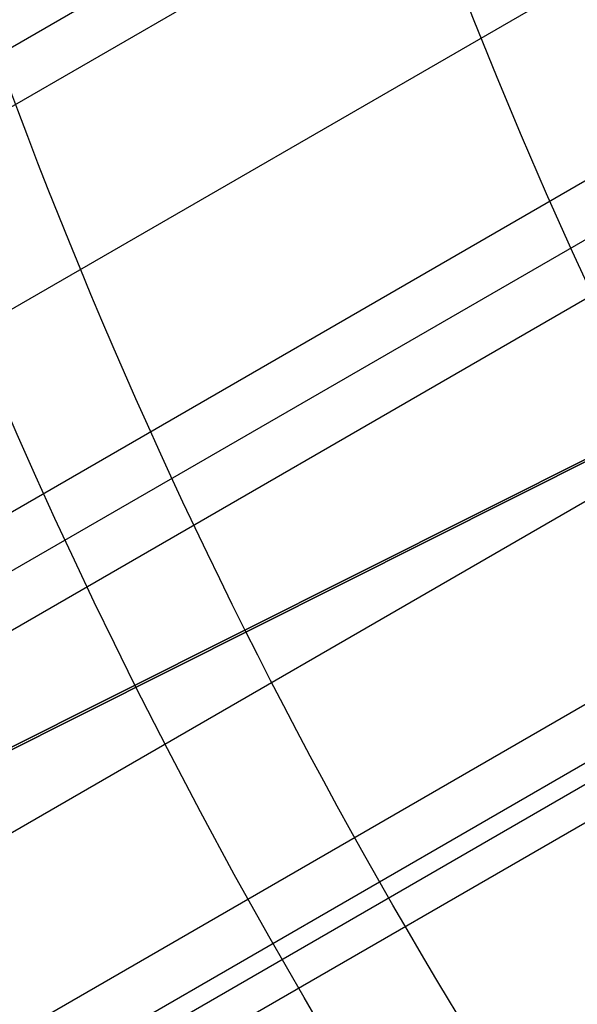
# Model space of a CAD drawing. Extents: x 19499 to 20475, y -6718 to -5871.
# Tile 7 of 60: x 19910 to 19919, y -6444 to -6429. Entities that reach past the tile are written whole.
import ezdxf

# ---------------------------------------------------------------- set-up
doc = ezdxf.new("R2010")
doc.units = 0
doc.layers.get('0').update_dxf_attribs({"linetype": 'CONTINUOUS'})
for name, color, linetype in [('BLANCO_METALICO', 7, 'CONTINUOUS'), ('COLOR', 7, 'CONTINUOUS'), ('LUZ', 7, 'CONTINUOUS')]:
    doc.layers.add(name, color=color, linetype=linetype)

msp = doc.modelspace()

# ---------------------------------------------------------------- linework, layer by layer
for p, q in [((19932.88066041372, -6416.208477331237, 67.82430120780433), (19520.86750008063, -6654.08438635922, 67.8243012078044)), ((19521.25581070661, -6654.756960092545, 67.4013577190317), (19933.08554133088, -6416.986954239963, 67.40135772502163)), ((19933.91809266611, -6419.577134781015, 67.03102446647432), (19522.5855296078, -6657.060100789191, 67.03102446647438)), ((19523.91524851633, -6659.363241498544, 66.66069121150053), (19934.86734483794, -6422.099938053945, 66.66069121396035)), ((19935.15850766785, -6422.828600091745, 66.23774772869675), (19524.30355913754, -6660.035815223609, 66.23774772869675)), ((19524.69186976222, -6660.708388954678, 65.81480424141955), (19935.46115274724, -6423.550632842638, 65.8148042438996)), ((19936.59589722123, -6425.966342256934, 65.44447096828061), (19526.02158873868, -6663.01152978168, 65.44447096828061)), ((19527.35130757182, -6665.314670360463, 65.07413773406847), (19926.13969482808, -6435.074087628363, 65.07413773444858)), ((19926.45337312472, -6435.789750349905, 64.65119424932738), (19527.73961819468, -6665.987244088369, 64.65119424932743)), ((19527.87740506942, -6666.225897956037, 66.39653490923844), (19926.5867834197, -6436.030931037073, 66.39653490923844)), ((19528.12792881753, -6666.659817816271, 64.22825076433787), (19927.01737279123, -6436.360889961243, 64.22825076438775))]:
    msp.add_line(p, q)
at = {"extrusion": (0.1124755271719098, -0.1948133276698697, 0.9743700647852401)}
msp.add_lwpolyline([(14073.64716361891, -15061.4098901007), (14073.12609400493, -15061.71468128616), (14072.60697433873, -15062.02433157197), (14072.08986789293, -15062.33882315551), (14071.57483777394, -15062.65813709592), (14071.06194689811, -15062.982253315), (14070.55125796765, -15063.31115059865), (14070.04283344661, -15063.64480659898), (14069.53673553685, -15063.98319783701), (14069.03302615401, -15064.32629970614), (14068.53176690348, -15064.67408647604), (14068.03301905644, -15065.02653129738), (14067.53684352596, -15065.38360620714), (14067.04330084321, -15065.74528213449), (14066.55245113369, -15066.1115289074), (14066.0643540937, -15066.48231525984), (14065.57906896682, -15066.85760883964), (14065.09665452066, -15067.23737621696), (14064.61716902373, -15067.62158289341), (14064.1406702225, -15068.01019331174), (14063.66721531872, -15068.40317086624), (14063.19686094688, -15068.80047791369), (14062.72966315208, -15069.20207578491), (14062.265677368, -15069.60792479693), (14061.80495839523, -15070.01798426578), (14061.34756037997, -15070.43221251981), (14060.8935367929, -15070.8505669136), (14060.44294040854, -15071.27300384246), (14059.99582328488, -15071.69947875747), (14059.5522367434, -15072.12994618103), (14059.11223134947, -15072.56435972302), (14058.6758568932, -15073.0026720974), (14058.24316237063, -15073.44483513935), (14057.81419596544, -15073.89079982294), (14057.38900503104, -15074.34051627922), (14056.96763607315, -15074.79393381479), (14056.55013473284, -15075.25100093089), (14056.13654577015, -15075.71166534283), (14055.72691304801, -15076.17587399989), (14055.3212795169, -15076.64357310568), (14054.91968719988, -15077.11470813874), (14054.52217717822, -15077.5892238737), (14054.12878957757, -15078.06706440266), (14053.73956355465, -15078.54817315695), (14053.35453728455, -15079.03249292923), (14052.97374794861, -15079.51996589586), (14052.59723172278, -15080.01053363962), (14052.22502376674, -15080.5041371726), (14051.8571582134, -15081.00071695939), (14051.49366815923, -15081.50021294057), (14051.13458565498, -15082.00256455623), (14050.7799416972, -15082.5077107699), (14050.42976622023, -15083.01559009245), (14050.08408808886, -15083.52614060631), (14049.74293509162, -15084.0392999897), (14049.40633393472, -15084.55500554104), (14049.07431023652, -15085.07319420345), (14048.74688852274, -15085.5938025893), (14048.42409222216, -15086.11676700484), (14048.10594366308, -15086.64202347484), (14047.79246407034, -15087.16950776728), (14047.48367356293, -15087.69915541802), (14047.17959115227, -15088.23090175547), (14046.88023474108, -15088.76468192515), (14046.58562112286, -15089.30043091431), (14046.29576598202, -15089.83808357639), (14046.01068389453, -15090.37757465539), (14045.73038832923, -15090.91883881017), (14045.45489164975, -15091.46181063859), (14045.18420511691, -15092.0064247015), (14044.91833889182, -15092.5526155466), (14044.65730203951, -15093.10031773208), (14044.40110253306, -15093.6494658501), (14044.14974725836, -15094.19999455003), (14043.90324201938, -15094.75183856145), (14043.66159154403, -15095.30493271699), (14043.42479949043, -15095.85921197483), (14043.19286845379, -15096.41461144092), (14042.96579997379, -15096.97106639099), (14042.74359454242, -15097.52851229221), (14042.5262516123, -15098.08688482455), (14042.31376960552, -15098.64611990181), (14042.10614592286, -15099.20615369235), (14041.90337695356, -15099.7669226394), (14041.70545808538, -15100.3283634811), (14041.51238371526, -15100.89041327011), (14041.32414726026, -15101.45300939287), (14041.14074116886, -15102.01608958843), (14040.96215693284, -15102.57959196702), (14040.78838509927, -15103.14345502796), (14040.61941528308, -15103.70761767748), (14040.4552361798, -15104.27201924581), (14040.29583557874, -15104.83659950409), (14040.14120037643, -15105.40129868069), (14039.99131659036, -15105.96605747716), (14039.84616937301, -15106.53081708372), (14039.70574302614, -15107.09551919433), (14039.57002101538, -15107.66010602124), (14039.43898598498, -15108.22452030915), (14039.31261977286, -15108.78870534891), (14039.19090342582, -15109.35260499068), (14039.07381721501, -15109.91616365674), (14038.96134065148, -15110.47932635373), (14038.85345250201, -15111.04203868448), (14038.75013080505, -15111.6042468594), (14038.65135288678, -15112.16589770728), (14038.55709537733, -15112.72693868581), (14038.46733422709, -15113.28731789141), (14038.38204472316, -15113.84698406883), (14038.30120150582, -15114.40588662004), (14038.22477858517, -15114.96397561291), (14038.15274935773, -15115.52120178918), (14038.08508662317, -15116.07751657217), (14038.02176260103, -15116.63287207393), (14037.96274894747, -15117.18722110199), (14037.90801677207, -15117.74051716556), (14037.85753665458, -15118.29271448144), (14037.81127866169, -15118.84376797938), (14037.76921236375, -15119.39363330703), (14037.73130685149, -15119.94226683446), (14037.69753075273, -15120.48962565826), (14037.66785224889, -15121.03566760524), (14037.64223909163, -15121.58035123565), (14037.62065861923, -15122.12363584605), (14037.60307777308, -15122.66548147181), (14037.58946311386, -15123.20584888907), (14037.57978083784, -15123.7446996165), (14037.57399679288, -15124.2819959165), (14037.57207649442, -15124.8177007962)], dxfattribs=at)
at = {"extrusion": (0.11247552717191, -0.1948133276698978, 0.9743700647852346)}
msp.add_lwpolyline([(14035.27207649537, -15124.81770079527), (14035.27386928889, -15124.2917622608), (14035.27926823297, -15123.76433607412), (14035.28830397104, -15123.23545503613), (14035.30100686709, -15122.70515257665), (14035.31740699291, -15122.17346275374), (14035.33753411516, -15121.64042025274), (14035.3614176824, -15121.10606038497), (14035.38908681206, -15120.57041908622), (14035.42057027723, -15120.03353291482), (14035.45589649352, -15119.49543904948), (14035.49509350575, -15118.95617528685), (14035.53818897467, -15118.41578003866), (14035.58521016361, -15117.87429232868), (14035.63618392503, -15117.33175178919), (14035.69113668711, -15116.78819865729), (14035.75009444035, -15116.24367377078), (14035.813082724, -15115.69821856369), (14035.88012661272, -15115.15187506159), (14035.951250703, -15114.60468587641), (14036.02647909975, -15114.05669420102), (14036.10583540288, -15113.50794380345), (14036.18934269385, -15112.95847902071), (14036.27702352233, -15112.40834475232), (14036.36889989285, -15111.85758645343), (14036.46499325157, -15111.30625012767), (14036.56532447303, -15110.75438231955), (14036.66991384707, -15110.20203010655), (14036.77878106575, -15109.64924109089), (14036.89194521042, -15109.09606339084), (14037.0094247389, -15108.54254563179), (14037.1312374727, -15107.98873693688), (14037.25740058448, -15107.43468691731), (14037.38793058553, -15106.88044566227), (14037.52284331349, -15106.32606372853), (14037.66215392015, -15105.77159212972), (14037.80587685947, -15105.21708232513), (14037.95402587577, -15104.66258620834), (14038.10661399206, -15104.1081560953), (14038.26365349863, -15103.55384471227), (14038.42515594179, -15102.99970518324), (14038.59113211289, -15102.44579101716), (14038.76159203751, -15101.89215609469), (14038.93654496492, -15101.33885465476), (14039.11599935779, -15100.78594128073), (14039.29996288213, -15100.2334708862), (14039.48844239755, -15099.68149870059), (14039.68144394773, -15099.13008025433), (14039.87897275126, -15098.57927136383), (14040.08103319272, -15098.02912811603), (14040.28762881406, -15097.47970685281), (14040.49876230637, -15096.93106415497), (14040.71443550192, -15096.38325682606), (14040.9346493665, -15095.83634187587), (14041.1594039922, -15095.29037650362), (14041.38869859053, -15094.74541808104), (14041.62253148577, -15094.20152413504), (14041.86090010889, -15093.6587523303), (14042.10380099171, -15093.11716045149), (14042.35122976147, -15092.57680638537), (14042.60318113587, -15092.03774810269), (14042.85964891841, -15091.50004363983), (14043.12062599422, -15090.96375108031), (14043.38610432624, -15090.42892853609), (14043.65607495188, -15089.89563412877), (14043.93052798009, -15089.36392597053), (14044.20945258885, -15088.83386214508), (14044.49283702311, -15088.30550068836), (14044.78066859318, -15087.77889956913), (14045.0729336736, -15087.25411666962), (14045.36961770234, -15086.73120976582), (14045.67070518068, -15086.21023650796), (14045.97617967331, -15085.69125440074), (14046.28602380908, -15085.17432078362), (14046.60021928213, -15084.65949281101), (14046.91874685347, -15084.14682743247), (14047.24158635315, -15083.6363813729), (14047.56871668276, -15083.12821111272), (14047.90011581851, -15082.62237286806), (14048.23576081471, -15082.11892257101), (14048.57562780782, -15081.61791584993), (14048.91969202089, -15081.11940800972), (14049.26792776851, -15080.62345401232), (14049.62030846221, -15080.13010845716), (14049.97680661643, -15079.6394255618), (14050.33739385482, -15079.15145914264), (14050.70204091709, -15078.66626259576), (14051.07071766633, -15078.18388887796), (14051.4433930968, -15077.70439048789), (14051.82003534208, -15077.22781944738), (14052.20061168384, -15076.75422728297), (14052.58508856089, -15076.2836650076), (14052.97343157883, -15075.81618310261), (14053.36560552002, -15075.35183149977), (14053.76157435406, -15074.89065956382), (14054.16130124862, -15074.43271607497), (14054.56474858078, -15073.97804921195), (14054.97187794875, -15073.52670653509), (14055.38265018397, -15073.07873496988), (14055.7970253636, -15072.63418079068), (14056.21496282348, -15072.19308960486), (14056.63642117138, -15071.75550633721), (14057.06135830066, -15071.32147521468), (14057.48973140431, -15070.8910397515), (14057.92149698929, -15070.46424273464), (14058.35661089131, -15070.04112620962), (14058.79502828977, -15069.62173146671), (14059.23670372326, -15069.20609902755), (14059.68159110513, -15068.79426863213), (14060.12964373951, -15068.38627922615), (14060.58081433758, -15067.98216894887), (14061.03505503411, -15067.58197512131), (14061.49231740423, -15067.18573423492), (14061.95255248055, -15066.79348194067), (14062.41571077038, -15066.40525303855), (14062.88174227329, -15066.02108146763), (14063.35059649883, -15065.6410002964), (14063.82222248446, -15065.26504171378), (14064.29656881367, -15064.89323702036), (14064.77358363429, -15064.52561662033), (14065.25321467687, -15064.16221001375), (14065.73540927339, -15063.80304578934), (14066.22011437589, -15063.44815161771), (14066.70727657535, -15063.09755424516), (14067.19684212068, -15062.75127948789), (14067.68875693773, -15062.40935222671), (14068.1829666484, -15062.07179640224), (14068.67941658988, -15061.73863501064), (14069.17805183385, -15061.40989009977)], dxfattribs=at)
at = {"extrusion": (0.1124755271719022, -0.1948133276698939, 0.9743700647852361)}
msp.add_lwpolyline([(14037.57207649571, -15123.53881084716), (14037.57387571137, -15123.02026993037), (14037.57929436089, -15122.50023669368), (14037.58836373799, -15121.97874465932), (14037.60111484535, -15121.45582800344), (14037.61757838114, -15120.93152155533), (14037.63778472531, -15120.4058607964), (14037.66176392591, -15119.87888185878), (14037.68954568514, -15119.35062152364), (14037.72115934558, -15118.82111721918), (14037.75663387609, -15118.29040701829), (14037.79599785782, -15117.75852963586), (14037.83927947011, -15117.22552442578), (14037.88650647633, -15116.69143137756), (14037.93770620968, -15116.15629111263), (14037.99290555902, -15115.62014488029), (14038.05213095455, -15115.08303455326), (14038.11540835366, -15114.54500262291), (14038.18276322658, -15114.00609219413), (14038.25422054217, -15113.4663469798), (14038.3298047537, -15112.92581129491), (14038.40953978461, -15112.38453005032), (14038.49344901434, -15111.84254874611), (14038.5815552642, -15111.29991346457), (14038.67388078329, -15110.7566708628), (14038.77044723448, -15110.21286816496), (14038.87127568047, -15109.66855315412), (14038.97638656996, -15109.12377416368), (14039.08579972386, -15108.57858006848), (14039.19953432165, -15108.03302027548), (14039.31760888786, -15107.48714471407), (14039.44004127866, -15106.94100382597), (14039.56684866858, -15106.3946485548), (14039.69804753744, -15105.84813033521), (14039.83365365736, -15105.30150108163), (14039.97368208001, -15104.75481317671), (14040.11814712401, -15104.2081194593), (14040.26706236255, -15103.6614732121), (14040.4204406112, -15103.1149281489), (14040.57829391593, -15102.56853840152), (14040.74063354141, -15102.0223585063), (14040.9074699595, -15101.47644339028), (14041.078812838, -15100.93084835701), (14041.25467102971, -15100.38562907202), (14041.4350525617, -15099.84084154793), (14041.61996462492, -15099.2965421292), (14041.8094135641, -15098.75278747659), (14042.00340486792, -15098.20963455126), (14042.20194315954, -15097.66714059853), (14042.40503218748, -15097.12536313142), (14042.61267481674, -15096.58435991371), (14042.82487302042, -15096.04418894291), (14043.04162787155, -15095.50490843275), (14043.26293953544, -15094.96657679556), (14043.48880726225, -15094.42925262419), (14043.71922938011, -15093.89299467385), (14043.95420328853, -15093.35786184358), (14044.19372545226, -15092.82391315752), (14044.43779139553, -15092.29120774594), (14044.68639569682, -15091.75980482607), (14044.93953198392, -15091.22976368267), (14045.19719292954, -15090.70114364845), (14045.45937024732, -15090.17400408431), (14045.72605468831, -15089.64840435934), (14045.99723603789, -15089.12440383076), (14046.27290311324, -15088.60206182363), (14046.55304376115, -15088.08143761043), (14046.83764485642, -15087.5625903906), (14047.12669230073, -15087.04557926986), (14047.42017102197, -15086.53046323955), (14047.71806497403, -15086.01730115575), (14048.02035713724, -15085.50615171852), (14048.32702951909, -15084.99707345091), (14048.63806315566, -15084.49012467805), (14048.95343811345, -15083.98536350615), (14049.27313349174, -15083.48284780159), (14049.59712742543, -15082.98263516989), (14049.9253970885, -15082.48478293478), (14050.25791869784, -15081.98934811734), (14050.59466751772, -15081.49638741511), (14050.93561786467, -15081.00595718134), (14051.28074311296, -15080.51811340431), (14051.63001570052, -15080.03291168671), (14051.98340713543, -15079.5504072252), (14052.34088800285, -15079.07065479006), (14052.70242797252, -15078.59370870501), (14053.06799580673, -15078.11962282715), (14053.43755936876, -15077.64845052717), (14053.81108563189, -15077.18024466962), (14054.18854068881, -15076.71505759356), (14054.56988976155, -15076.25294109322), (14054.9550972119, -15075.79394639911), (14055.34412655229, -15075.33812415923), (14055.73694045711, -15074.8855244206), (14056.13350077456, -15074.43619661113), (14056.53376853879, -15073.99018952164), (14056.93770398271, -15073.54755128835), (14057.345266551, -15073.10832937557), (14057.7564149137, -15072.67257055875), (14058.17110698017, -15072.24032090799), (14058.58929991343, -15071.81162577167), (14059.01095014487, -15071.38652976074), (14059.43601338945, -15070.96507673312), (14059.86444466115, -15070.54730977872), (14060.29619828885, -15070.13327120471), (14060.73122793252, -15069.72300252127), (14061.16948659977, -15069.31654442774), (14061.61092666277, -15068.91393679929), (14062.05549987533, -15068.51521867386), (14062.50315739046, -15068.12042823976), (14062.95384977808, -15067.72960282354), (14063.40752704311, -15067.34277887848), (14063.86413864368, -15066.95999197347), (14064.32363350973, -15066.58127678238), (14064.78596006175, -15066.20666707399), (14065.25106622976, -15065.8361957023), (14065.71889947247, -15065.46989459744), (14066.18940679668, -15065.10779475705), (14066.6625347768, -15064.74992623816), (14067.13822957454, -15064.39631814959), (14067.61643695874, -15064.04699864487), (14068.09710232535, -15063.70199491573), (14068.58017071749, -15063.36133318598), (14069.06558684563, -15063.02503870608), (14069.55329510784, -15062.69313574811), (14070.0432396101, -15062.36564760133), (14070.53536418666, -15062.04259656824), (14071.02961242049, -15061.72400396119), (14071.52592766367, -15061.4098900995)], dxfattribs=at)
at = {"extrusion": (0.1124755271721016, -0.1948133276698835, 0.9743700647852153)}
msp.add_lwpolyline([(14067.28611769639, -15061.40989011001), (14066.8107028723, -15061.74500777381), (14066.33753940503, -15062.08419905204), (14065.86667644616, -15062.4274405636), (14065.39816284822, -15062.77470810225), (14064.93204714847, -15063.12597664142), (14064.46837755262, -15063.48122033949), (14064.00720191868, -15063.84041254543), (14063.548567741, -15064.20352580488), (14063.09252213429, -15064.57053186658), (14062.63911181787, -15064.94140168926), (14062.18838310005, -15065.31610544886), (14061.74038186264, -15065.69461254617), (14061.29515354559, -15066.07689161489), (14060.85274313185, -15066.46291052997), (14060.41319513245, -15066.85263641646), (14059.97655357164, -15067.24603565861), (14059.54286197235, -15067.64307390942), (14059.11216334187, -15068.04371610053), (14058.6845001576, -15068.44792645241), (14058.25991435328, -15068.85566848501), (14057.83844730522, -15069.26690502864), (14057.42013981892, -15069.68159823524), (14057.00503211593, -15070.09970959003), (14056.59316382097, -15070.52119992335), (14056.18457394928, -15070.94602942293), (14055.77930089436, -15071.37415764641), (14055.3773824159, -15071.80554353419), (14054.9788556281, -15072.24014542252), (14054.58375698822, -15072.67792105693), (14054.19212228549, -15073.11882760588), (14053.8039866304, -15073.5628216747), (14053.41938444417, -15074.00985931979), (14053.03834944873, -15074.459896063), (14052.66091465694, -15074.91288690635), (14052.28711236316, -15075.36878634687), (14051.91697413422, -15075.8275483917), (14051.55053080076, -15076.28912657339), (14051.18781244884, -15076.75347396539), (14050.82884841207, -15077.22054319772), (14050.47366726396, -15077.6902864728), (14050.12229681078, -15078.16265558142), (14049.77476408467, -15078.63760191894), (14049.43109533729, -15079.11507650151), (14049.09131603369, -15079.59502998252), (14048.75545084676, -15080.07741266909), (14048.42352365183, -15080.56217453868), (14048.09555752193, -15081.04926525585), (14047.77157472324, -15081.53863418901), (14047.45159671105, -15082.03023042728), (14047.13564412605, -15082.52400279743), (14046.82373679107, -15083.01989988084), (14046.51589370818, -15083.51787003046), (14046.21213305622, -15084.01786138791), (14045.91247218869, -15084.51982190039), (14045.61692763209, -15085.02369933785), (14045.32551508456, -15085.52944130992), (14045.03824941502, -15086.03699528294), (14044.75514466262, -15086.5463085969), (14044.47621403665, -15087.05732848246), (14044.20146991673, -15087.57000207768), (14043.93092385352, -15088.08427644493), (14043.66458656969, -15088.60009858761), (14043.4024679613, -15089.11741546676), (14043.14457709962, -15089.63617401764), (14042.8909222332, -15090.15632116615), (14042.64151079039, -15090.67780384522), (14042.39634938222, -15091.20056901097), (14042.15544380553, -15091.72456365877), (14041.91879904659, -15092.24973483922), (14041.68641928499, -15092.77602967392), (14041.45830789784, -15093.30339537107), (14041.23446746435, -15093.83177924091), (14041.01489977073, -15094.36112871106), (14040.79960581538, -15094.89139134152), (14040.58858581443, -15095.42251483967), (14040.38183920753, -15095.95444707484), (14040.17936466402, -15096.48713609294), (14039.98116008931, -15097.02053013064), (14039.78722263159, -15097.55457762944), (14039.5975486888, -15098.08922724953), (14039.41213391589, -15098.62442788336), (14039.2309732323, -15099.16012866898), (14039.05406082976, -15099.69627900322), (14038.88139018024, -15100.23282855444), (14038.71295404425, -15100.76972727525), (14038.54874447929, -15101.30692541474), (14038.38875284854, -15101.84437353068), (14038.23296982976, -15102.38202250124), (14038.08138542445, -15102.91982353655), (14037.9339889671, -15103.45772819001), (14037.79076913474, -15103.99568836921), (14037.65171395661, -15104.53365634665), (14037.51681082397, -15105.0715847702), (14037.38604650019, -15105.60942667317), (14037.25940713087, -15106.14713548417), (14037.13687825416, -15106.68466503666), (14037.01844481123, -15107.22196957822), (14036.90409115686, -15107.75900377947), (14036.79380107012, -15108.29572274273), (14036.68755776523, -15108.83208201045), (14036.58534390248, -15109.36803757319), (14036.48714159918, -15109.90354587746), (14036.39293244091, -15110.43856383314), (14036.3026974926, -15110.97304882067), (14036.2164173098, -15111.50695869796), (14036.1340719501, -15112.04025180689), (14036.05564098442, -15112.57288697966), (14035.98110350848, -15113.10482354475), (14035.91043815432, -15113.63602133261), (14035.84362310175, -15114.16644068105), (14035.78063608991, -15114.69604244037), (14035.72145442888, -15115.22478797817), (14035.66605501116, -15115.75263918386), (14035.61441432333, -15116.27955847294), (14035.56650845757, -15116.80550879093), (14035.52231312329, -15117.33045361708), (14035.48180365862, -15117.85435696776), (14035.44495504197, -15118.37718339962), (14035.41174190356, -15118.89889801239), (14035.38213853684, -15119.41946645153), (14035.35611890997, -15119.93885491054), (14035.33365667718, -15120.45703013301), (14035.31472519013, -15120.97395941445), (14035.29929750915, -15121.48961060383), (14035.2873464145, -15122.0039521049), (14035.2788444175, -15122.51695287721), (14035.2737637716, -15123.02858243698), (14035.27207648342, -15123.53881085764)], dxfattribs=at)
at = {"extrusion": (0, 0, -1)}
for centre in [(-19986.97575810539, -6401.428438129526, -89.37470231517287), (-19986.97575810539, -6401.428438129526, -46.50000292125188)]:
    msp.add_arc(centre, 70.9424557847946, 329.9999999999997, 149.9999999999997, dxfattribs=at)
for centre, radius, start, end in [((19986.97575810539, -6401.428438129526, 89.37470231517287), 73.2424557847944, 30.00000000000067, 210.0000000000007), ((19986.97575814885, -6401.428438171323, 88.63012703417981), 71.44457953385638, 30.0000000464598, 209.9999999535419), ((19986.97575810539, -6401.428438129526, 89.05580518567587), 71.21139006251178, 29.99999999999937, 209.9999999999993)]:
    msp.add_arc(centre, radius, start, end)
at = {"layer": 'BLANCO_METALICO', "extrusion": (0, 0, -1)}
for centre, radius, start, end in [((-19986.97549488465, -6401.428438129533, -171.6470783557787), 99.4999999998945, 179.9999999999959, 4.189765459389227e-12), ((-19986.97549488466, -6401.428438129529, -170.8389899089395), 99.49999999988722, 179.9999999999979, 2.094882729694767e-12), ((-19986.97549488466, -6401.428438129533, -169.280901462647), 99.49999999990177, 179.9999999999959, 4.189765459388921e-12), ((-19986.97549488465, -6401.428438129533, -171.6470783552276), 99.09999999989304, 179.9999999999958, 4.206676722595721e-12), ((-19986.97549488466, -6401.428438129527, -170.0309014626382), 98.69999999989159, 179.9999999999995, 5.279656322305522e-13), ((-19986.97549488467, -6401.428438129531, -168.5309014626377), 98.69999999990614, 179.9999999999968, 3.167793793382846e-12), ((-19986.97549488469, -6401.428438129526, -167.2309014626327), 98.19999999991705, 180, 0), ((-19986.97549488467, -6401.428438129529, -168.0309014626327), 98.19999999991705, 179.9999999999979, 2.122615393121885e-12)]:
    msp.add_arc(centre, radius, start, end, dxfattribs=at)
at = {"layer": 'BLANCO_METALICO'}
for centre, radius, start, end in [((19986.97549488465, -6401.428438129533, 170.030901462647), 99.49999999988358, 179.9999999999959, 4.189765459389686e-12), ((19986.97549488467, -6401.428438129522, 168.5309014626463), 99.49999999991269, 180.0000000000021, 359.9999999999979), ((19986.97549488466, -6401.428438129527, 171.6470783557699), 98.69999999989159, 179.9999999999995, 5.279656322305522e-13), ((19986.97549488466, -6401.428438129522, 170.8389899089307), 98.69999999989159, 180.0000000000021, 359.9999999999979)]:
    msp.add_arc(centre, radius, start, end, dxfattribs=at)
at = {"layer": 'COLOR'}
for p, q in [((19932.35929677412, -6428.800312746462, 26.2000005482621), (19853.768241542, -6468.187391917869, -11.26917579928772)), ((19850.73567084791, -6469.707209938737, -10.54089386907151), (19919.92499827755, -6435.031946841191, 22.44590218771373))]:
    msp.add_line(p, q, dxfattribs=at)
at = {"layer": 'COLOR', "extrusion": (0, 0, -1)}
for centre, radius, start, end in [((-19986.97576523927, -6401.428455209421, 10.54089386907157), 152.392098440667, 333.3815781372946, 153.3815781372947), ((-19986.97576523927, -6401.428455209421, -18.68835025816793), 83.81579491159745, 333.3815781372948, 153.3815781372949), ((-19986.97576523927, -6401.428455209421, 10.54089386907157), 152.3920984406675, 153.381578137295, 333.381578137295), ((-19986.9757652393, -6401.428455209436, -22.44590218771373), 75.0000000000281, 333.3815781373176, 63.38157813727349), ((-19986.97576523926, -6401.428455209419, -43.50000292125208), 75.00000000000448, 243.3815781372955, 63.38157813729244), ((-19986.97576523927, -6401.428455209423, -32.97295255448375), 74.99999999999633, 243.3815781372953, 63.38157813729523), ((-19986.97576523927, -6401.428455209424, -43.50000292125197), 72.99999999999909, 243.3815781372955, 63.38157813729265), ((-19986.97576523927, -6401.428455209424, -43.50000292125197), 72.99999999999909, 243.3815781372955, 63.38157813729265), ((-19986.97576523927, -6401.428455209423, -33.39918206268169), 72.99999999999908, 243.3815781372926, 63.38157813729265), ((-19986.97576523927, -6401.428455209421, -18.68835025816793), 83.81579491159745, 153.3815781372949, 333.3815781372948), ((-19986.97576523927, -6401.428455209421, -17.30945272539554), 81.95014076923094, 333.3815781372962, 352.6180923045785), ((-19986.97576523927, -6401.428455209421, -17.30945272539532), 81.95014076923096, 314.1450398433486, 333.381578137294)]:
    msp.add_arc(centre, radius, start, end, dxfattribs=at)
at = {"layer": 'COLOR'}
for centre, radius, start, end in [((19986.97576523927, -6401.428455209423, -35.79999945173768), 153, 26.61842186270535, 206.618421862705), ((19986.97576523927, -6401.428455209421, -11.46081713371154), 152.9999999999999, 26.61842186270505, 206.6184218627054), ((19986.97576523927, -6401.428455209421, -23.63040829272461), 153.0000000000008, 26.61842186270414, 206.6184218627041), ((19986.97576523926, -6401.428455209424, -10.90949982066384), 152.8342956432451, 26.61842186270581, 206.6184218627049), ((19986.97576523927, -6401.428455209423, -35.79999945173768), 150, 26.61842186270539, 206.618421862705), ((19986.97576523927, -6401.428455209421, -11.46081713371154), 153, 206.6184218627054, 26.61842186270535), ((19986.97576523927, -6401.428455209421, -35.79999945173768), 153, 206.6184218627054, 26.61842186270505), ((19986.97576523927, -6401.428455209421, -23.63040829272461), 153.0000000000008, 206.618421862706, 26.61842186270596), ((19986.97576523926, -6401.428455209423, -10.90949982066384), 152.8342956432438, 206.6184218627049, 26.6184218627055), ((19986.97576523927, -6401.428455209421, -35.79999945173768), 150, 206.6184218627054, 26.61842186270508), ((19986.97576523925, -6401.428455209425, 23.29836120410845), 72.9999999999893, 163.2050881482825, 205.0266806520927)]:
    msp.add_arc(centre, radius, start, end, dxfattribs=at)
at = {"layer": 'LUZ'}
for p, q in [((19853.08364841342, -6468.606882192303, -31.04999945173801), (20120.86788206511, -6334.250028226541, -31.04999945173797)), ((20120.86788206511, -6334.250028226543, -32.54999945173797), (19853.08364841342, -6468.606882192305, -32.549999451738))]:
    msp.add_line(p, q, dxfattribs=at)

doc.saveas('drawing.dxf')
